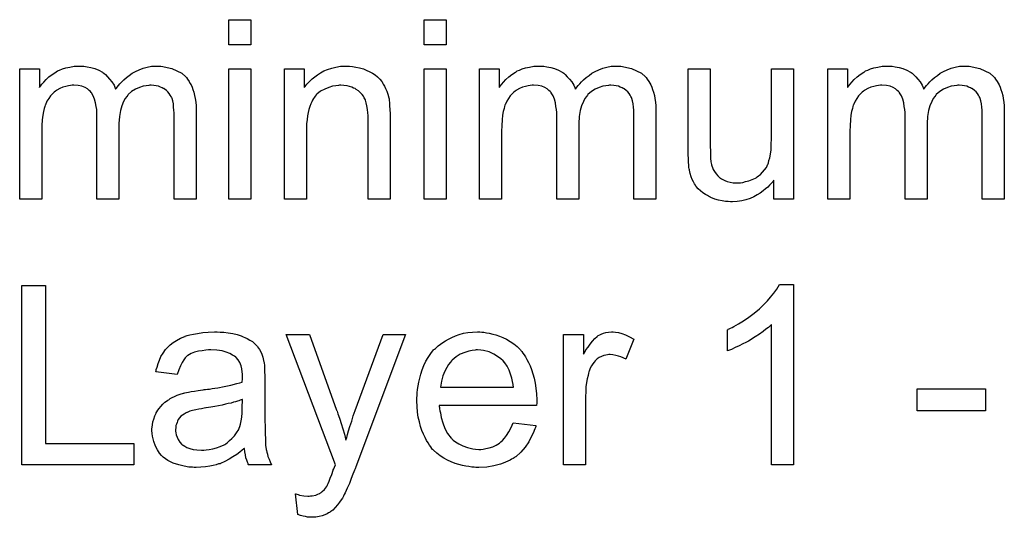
# Model space of a CAD drawing. Extents: x -1.6 to 9, y -2.8 to 5.2.
# Tile 159 of 197: x 4.742 to 5.181, y 3.947 to 4.17. Entities that reach past the tile are written whole.
import ezdxf

# ---------------------------------------------------------------- set-up
doc = ezdxf.new("R2010")
doc.units = 0
doc.layers.add('dfn6-15-57-c_document', color=1, linetype='CONTINUOUS')

msp = doc.modelspace()

# ---------------------------------------------------------------- linework, layer by layer
at = {"layer": 'dfn6-15-57-c_document', "color": 1}
for points in [[(4.844987, 4.158312), (4.835152, 4.158312), (4.835152, 4.169535), (4.844987, 4.169535), (4.844987, 4.158312)], [(4.932109, 4.158312), (4.922274, 4.158312), (4.922274, 4.169535), (4.932109, 4.169535), (4.932109, 4.158312)], [(4.804029, 4.148709), (4.804839, 4.148709), (4.805649, 4.148593), (4.807616, 4.148246), (4.809698, 4.147667), (4.811896, 4.146742), (4.814095, 4.145585), (4.815946, 4.143965), (4.816177, 4.143734), (4.81664, 4.143039), (4.81745, 4.141998), (4.817797, 4.141188), (4.81826, 4.140378), (4.818723, 4.139337), (4.81907, 4.138296), (4.819533, 4.137139), (4.81988, 4.13575), (4.820111, 4.134362), (4.820343, 4.132742), (4.820574, 4.131122), (4.820574, 4.129271), (4.820574, 4.08947), (4.810739, 4.08947), (4.810739, 4.125916), (4.810739, 4.126032), (4.810739, 4.126147), (4.810739, 4.126841), (4.810739, 4.127883), (4.810624, 4.129155), (4.810508, 4.130544), (4.810392, 4.131932), (4.810161, 4.133321), (4.809814, 4.134362), (4.809814, 4.134478), (4.809583, 4.134825), (4.809351, 4.135288), (4.809004, 4.135866), (4.808541, 4.13656), (4.807963, 4.137254), (4.807269, 4.137949), (4.806343, 4.138643), (4.806227, 4.138758), (4.80588, 4.138874), (4.805417, 4.139106), (4.804607, 4.139453), (4.803797, 4.1398), (4.802756, 4.140031), (4.801715, 4.140147), (4.800442, 4.140263), (4.799864, 4.140263), (4.799401, 4.140147), (4.798244, 4.140031), (4.796855, 4.1398), (4.795236, 4.139221), (4.7935, 4.138527), (4.791765, 4.137486), (4.790145, 4.136097), (4.790029, 4.135866), (4.789566, 4.135288), (4.788872, 4.134362), (4.788178, 4.132974), (4.787368, 4.131122), (4.78679, 4.128924), (4.786327, 4.126263), (4.786095, 4.123139), (4.786095, 4.08947), (4.776261, 4.08947), (4.776261, 4.127073), (4.776261, 4.127189), (4.776261, 4.12742), (4.776261, 4.127651), (4.776261, 4.128114), (4.776145, 4.129387), (4.775914, 4.130775), (4.775682, 4.132395), (4.77522, 4.134015), (4.774641, 4.135519), (4.773831, 4.136907), (4.773716, 4.137023), (4.773368, 4.137486), (4.77279, 4.137949), (4.77198, 4.138643), (4.770939, 4.139221), (4.76955, 4.1398), (4.767931, 4.140147), (4.765964, 4.140263), (4.765269, 4.140263), (4.764459, 4.140147), (4.763534, 4.140031), (4.762377, 4.139684), (4.760989, 4.139337), (4.759716, 4.138758), (4.758327, 4.138064), (4.758212, 4.137949), (4.757749, 4.137601), (4.75717, 4.137139), (4.75636, 4.136444), (4.755551, 4.135519), (4.754741, 4.134362), (4.753931, 4.133089), (4.753237, 4.131585), (4.753121, 4.131354), (4.753005, 4.130775), (4.752774, 4.12985), (4.752427, 4.128577), (4.75208, 4.126841), (4.751848, 4.124759), (4.751733, 4.122329), (4.751617, 4.119552), (4.751617, 4.08947), (4.741782, 4.08947), (4.741782, 4.147552), (4.750575, 4.147552), (4.750575, 4.139221), (4.750691, 4.139453), (4.751038, 4.139916), (4.751733, 4.140725), (4.752542, 4.141651), (4.753584, 4.142808), (4.754856, 4.143965), (4.756245, 4.145122), (4.757865, 4.146163), (4.758096, 4.146279), (4.758675, 4.146626), (4.7596, 4.146973), (4.760873, 4.147552), (4.762377, 4.148015), (4.764112, 4.148362), (4.766079, 4.148709), (4.768162, 4.148824), (4.769203, 4.148824), (4.770476, 4.148709), (4.771864, 4.148477), (4.7736, 4.14813), (4.775335, 4.147667), (4.777071, 4.146973), (4.778691, 4.146048), (4.778922, 4.145932), (4.779385, 4.145585), (4.780079, 4.145006), (4.781005, 4.144081), (4.78193, 4.143039), (4.782971, 4.141767), (4.783897, 4.140263), (4.784591, 4.138527), (4.784707, 4.138643), (4.784938, 4.13899), (4.785285, 4.139453), (4.785864, 4.140147), (4.786558, 4.140957), (4.787368, 4.141767), (4.788294, 4.142692), (4.789451, 4.143734), (4.790723, 4.144659), (4.791996, 4.145585), (4.7935, 4.146395), (4.79512, 4.147205), (4.796855, 4.147899), (4.798707, 4.148362), (4.800558, 4.148709), (4.802641, 4.148824), (4.80345, 4.148824), (4.804029, 4.148709)], [(4.844987, 4.08947), (4.835152, 4.08947), (4.835152, 4.147552), (4.844987, 4.147552), (4.844987, 4.08947)], [(4.889068, 4.148709), (4.890341, 4.148593), (4.891845, 4.148362), (4.893465, 4.148015), (4.8952, 4.147552), (4.89682, 4.146858), (4.897052, 4.146742), (4.897515, 4.146511), (4.898324, 4.146163), (4.89925, 4.145585), (4.900407, 4.144891), (4.901448, 4.143965), (4.90249, 4.143039), (4.903415, 4.141882), (4.903531, 4.141767), (4.903762, 4.141304), (4.904109, 4.140725), (4.904688, 4.139916), (4.905151, 4.138759), (4.905614, 4.137602), (4.906192, 4.136213), (4.906539, 4.134709), (4.906539, 4.134593), (4.906655, 4.134131), (4.90677, 4.133436), (4.906886, 4.132511), (4.906886, 4.131122), (4.907002, 4.129503), (4.907118, 4.127536), (4.907118, 4.125106), (4.907118, 4.08947), (4.897283, 4.08947), (4.897283, 4.124643), (4.897283, 4.124759), (4.897283, 4.124875), (4.897283, 4.125685), (4.897283, 4.126726), (4.897167, 4.127998), (4.897052, 4.129503), (4.89682, 4.131007), (4.896473, 4.132395), (4.896126, 4.133668), (4.896126, 4.133783), (4.895895, 4.134131), (4.895548, 4.134709), (4.8952, 4.135403), (4.894622, 4.136097), (4.893928, 4.136907), (4.893002, 4.137717), (4.891961, 4.138411), (4.891845, 4.138527), (4.891498, 4.138758), (4.890804, 4.13899), (4.889994, 4.139337), (4.889068, 4.139684), (4.887911, 4.140031), (4.886523, 4.140147), (4.885135, 4.140263), (4.884556, 4.140263), (4.884093, 4.140147), (4.882936, 4.140031), (4.881432, 4.1398), (4.879812, 4.139221), (4.877961, 4.138527), (4.87611, 4.137601), (4.874374, 4.136213), (4.874143, 4.135982), (4.87368, 4.135403), (4.873333, 4.13494), (4.872986, 4.134362), (4.872523, 4.133668), (4.872176, 4.132858), (4.871713, 4.131932), (4.871251, 4.130775), (4.870904, 4.129502), (4.870556, 4.128114), (4.870325, 4.12661), (4.870094, 4.12499), (4.869862, 4.123023), (4.869862, 4.121056), (4.869862, 4.08947), (4.860028, 4.08947), (4.860028, 4.147552), (4.868821, 4.147552), (4.868821, 4.139221), (4.868937, 4.139337), (4.869168, 4.139684), (4.869515, 4.140147), (4.869978, 4.140725), (4.870672, 4.14142), (4.871482, 4.14223), (4.872408, 4.143155), (4.873565, 4.144081), (4.874722, 4.144891), (4.87611, 4.145816), (4.877614, 4.146626), (4.879234, 4.14732), (4.881085, 4.147899), (4.882936, 4.148362), (4.885019, 4.148709), (4.887217, 4.148824), (4.888143, 4.148824), (4.889068, 4.148709)], [(4.932109, 4.08947), (4.922274, 4.08947), (4.922274, 4.147552), (4.932109, 4.147552), (4.932109, 4.08947)], [(5.009281, 4.148709), (5.010091, 4.148709), (5.0109, 4.148593), (5.012867, 4.148246), (5.01495, 4.147667), (5.017148, 4.146742), (5.019347, 4.145585), (5.021198, 4.143965), (5.021429, 4.143734), (5.021892, 4.143039), (5.022702, 4.141998), (5.023049, 4.141188), (5.023512, 4.140378), (5.023975, 4.139337), (5.024322, 4.138296), (5.024784, 4.137139), (5.025132, 4.13575), (5.025363, 4.134362), (5.025594, 4.132742), (5.025826, 4.131122), (5.025826, 4.129271), (5.025826, 4.08947), (5.015991, 4.08947), (5.015991, 4.125916), (5.015991, 4.126032), (5.015991, 4.126147), (5.015991, 4.126842), (5.015991, 4.127883), (5.015876, 4.129155), (5.01576, 4.130544), (5.015644, 4.131932), (5.015413, 4.133321), (5.015066, 4.134362), (5.015066, 4.134478), (5.014834, 4.134825), (5.014603, 4.135288), (5.014256, 4.135866), (5.013793, 4.13656), (5.013215, 4.137255), (5.01252, 4.137949), (5.011595, 4.138643), (5.011479, 4.138759), (5.011132, 4.138874), (5.010669, 4.139106), (5.009859, 4.139453), (5.009049, 4.1398), (5.008008, 4.140031), (5.006967, 4.140147), (5.005694, 4.140263), (5.005115, 4.140263), (5.004653, 4.140147), (5.003496, 4.140031), (5.002107, 4.1398), (5.000488, 4.139221), (4.998752, 4.138527), (4.997016, 4.137486), (4.995397, 4.136097), (4.995281, 4.135866), (4.994818, 4.135288), (4.994124, 4.134362), (4.99343, 4.132974), (4.99262, 4.131122), (4.992041, 4.128924), (4.991579, 4.126263), (4.991347, 4.123139), (4.991347, 4.08947), (4.981513, 4.08947), (4.981513, 4.127073), (4.981513, 4.127189), (4.981513, 4.12742), (4.981513, 4.127651), (4.981513, 4.128114), (4.981397, 4.129387), (4.981166, 4.130775), (4.980934, 4.132395), (4.980471, 4.134015), (4.979893, 4.135519), (4.979083, 4.136907), (4.978967, 4.137023), (4.97862, 4.137486), (4.978042, 4.137949), (4.977232, 4.138643), (4.97619, 4.139221), (4.974802, 4.1398), (4.973182, 4.140147), (4.971215, 4.140263), (4.970521, 4.140263), (4.969711, 4.140147), (4.968786, 4.140031), (4.967629, 4.139684), (4.96624, 4.139337), (4.964968, 4.138759), (4.963579, 4.138064), (4.963463, 4.137949), (4.963001, 4.137602), (4.962422, 4.137139), (4.961612, 4.136445), (4.960802, 4.135519), (4.959993, 4.134362), (4.959183, 4.133089), (4.958488, 4.131585), (4.958373, 4.131354), (4.958257, 4.130775), (4.958026, 4.12985), (4.957678, 4.128577), (4.957331, 4.126842), (4.9571, 4.124759), (4.956984, 4.122329), (4.956869, 4.119552), (4.956869, 4.08947), (4.947034, 4.08947), (4.947034, 4.147552), (4.955827, 4.147552), (4.955827, 4.139221), (4.955943, 4.139453), (4.95629, 4.139916), (4.956984, 4.140725), (4.957794, 4.141651), (4.958836, 4.142808), (4.960108, 4.143965), (4.961497, 4.145122), (4.963116, 4.146163), (4.963348, 4.146279), (4.963926, 4.146626), (4.964852, 4.146973), (4.966125, 4.147552), (4.967629, 4.148015), (4.969364, 4.148362), (4.971331, 4.148709), (4.973414, 4.148824), (4.974455, 4.148824), (4.975728, 4.148709), (4.977116, 4.148477), (4.978852, 4.14813), (4.980587, 4.147667), (4.982323, 4.146973), (4.983942, 4.146048), (4.984174, 4.145932), (4.984637, 4.145585), (4.985331, 4.145006), (4.986256, 4.144081), (4.987182, 4.143039), (4.988223, 4.141767), (4.989149, 4.140263), (4.989843, 4.138527), (4.989959, 4.138643), (4.99019, 4.13899), (4.990537, 4.139453), (4.991116, 4.140147), (4.99181, 4.140957), (4.99262, 4.141767), (4.993546, 4.142692), (4.994703, 4.143734), (4.995975, 4.144659), (4.997248, 4.145585), (4.998752, 4.146395), (5.000372, 4.147205), (5.002107, 4.147899), (5.003958, 4.148362), (5.00581, 4.148709), (5.007892, 4.148824), (5.008702, 4.148824), (5.009281, 4.148709)], [(5.087262, 4.08947), (5.078469, 4.08947), (5.078469, 4.097917), (5.078354, 4.097801), (5.078122, 4.097454), (5.077775, 4.096991), (5.077197, 4.096412), (5.076502, 4.095718), (5.075693, 4.094793), (5.074767, 4.093983), (5.07361, 4.093057), (5.072337, 4.092131), (5.070949, 4.091322), (5.069445, 4.090512), (5.067825, 4.089702), (5.065974, 4.089123), (5.064123, 4.08866), (5.06204, 4.088313), (5.059957, 4.088198), (5.059147, 4.088198), (5.058106, 4.088313), (5.056833, 4.088429), (5.055329, 4.08866), (5.053709, 4.089008), (5.05209, 4.08947), (5.050354, 4.090165), (5.050123, 4.09028), (5.04966, 4.090512), (5.04885, 4.090974), (5.047925, 4.091553), (5.046767, 4.092247), (5.045726, 4.093057), (5.044685, 4.093983), (5.043759, 4.095024), (5.043644, 4.09514), (5.043412, 4.095602), (5.043065, 4.096181), (5.042602, 4.097107), (5.042024, 4.098148), (5.041561, 4.099421), (5.041098, 4.100809), (5.040751, 4.102313), (5.040751, 4.102429), (5.040635, 4.102892), (5.04052, 4.103586), (5.04052, 4.104511), (5.040404, 4.1059), (5.040288, 4.107404), (5.040173, 4.109371), (5.040173, 4.111569), (5.040173, 4.147552), (5.050007, 4.147552), (5.050007, 4.115271), (5.050007, 4.115156), (5.050007, 4.114924), (5.050007, 4.114577), (5.050007, 4.113999), (5.050007, 4.112726), (5.050123, 4.111106), (5.050123, 4.109371), (5.050239, 4.107635), (5.050354, 4.106131), (5.050586, 4.104859), (5.050586, 4.104743), (5.050817, 4.10428), (5.051048, 4.103586), (5.051395, 4.10266), (5.051974, 4.101735), (5.052668, 4.100693), (5.053478, 4.099768), (5.054519, 4.098842), (5.054635, 4.098726), (5.055098, 4.098495), (5.055676, 4.098148), (5.056602, 4.097801), (5.057643, 4.097338), (5.058916, 4.096991), (5.060304, 4.09676), (5.061924, 4.096644), (5.062734, 4.096644), (5.063544, 4.09676), (5.064585, 4.096875), (5.065858, 4.097222), (5.067246, 4.097569), (5.068751, 4.098148), (5.070255, 4.098842), (5.070486, 4.098958), (5.070949, 4.099305), (5.071643, 4.099768), (5.072453, 4.100462), (5.073378, 4.101387), (5.074304, 4.102429), (5.075114, 4.103586), (5.075808, 4.104974), (5.075924, 4.105206), (5.07604, 4.105668), (5.076271, 4.106594), (5.076618, 4.107867), (5.076965, 4.109486), (5.077197, 4.111453), (5.077312, 4.113767), (5.077428, 4.116428), (5.077428, 4.147552), (5.087262, 4.147552), (5.087262, 4.08947)], [(5.164782, 4.148709), (5.165591, 4.148709), (5.166401, 4.148593), (5.168368, 4.148246), (5.170451, 4.147667), (5.172649, 4.146742), (5.174847, 4.145585), (5.176699, 4.143965), (5.17693, 4.143734), (5.177393, 4.143039), (5.178203, 4.141998), (5.17855, 4.141188), (5.179013, 4.140378), (5.179475, 4.139337), (5.179823, 4.138296), (5.180285, 4.137139), (5.180632, 4.13575), (5.180864, 4.134362), (5.181095, 4.132742), (5.181327, 4.131122), (5.181327, 4.129271), (5.181327, 4.08947), (5.171492, 4.08947), (5.171492, 4.125916), (5.171492, 4.126032), (5.171492, 4.126147), (5.171492, 4.126842), (5.171492, 4.127883), (5.171376, 4.129155), (5.171261, 4.130544), (5.171145, 4.131932), (5.170914, 4.133321), (5.170566, 4.134362), (5.170566, 4.134478), (5.170335, 4.134825), (5.170104, 4.135288), (5.169757, 4.135866), (5.169294, 4.13656), (5.168715, 4.137255), (5.168021, 4.137949), (5.167096, 4.138643), (5.16698, 4.138759), (5.166633, 4.138874), (5.16617, 4.139106), (5.16536, 4.139453), (5.16455, 4.1398), (5.163509, 4.140031), (5.162467, 4.140147), (5.161195, 4.140263), (5.160616, 4.140263), (5.160154, 4.140147), (5.158997, 4.140031), (5.157608, 4.1398), (5.155988, 4.139221), (5.154253, 4.138527), (5.152517, 4.137486), (5.150898, 4.136097), (5.150782, 4.135866), (5.150319, 4.135288), (5.149625, 4.134362), (5.148931, 4.132974), (5.148121, 4.131122), (5.147542, 4.128924), (5.147079, 4.126263), (5.146848, 4.123139), (5.146848, 4.08947), (5.137014, 4.08947), (5.137014, 4.127073), (5.137014, 4.127189), (5.137014, 4.12742), (5.137014, 4.127651), (5.137014, 4.128114), (5.136898, 4.129387), (5.136666, 4.130775), (5.136435, 4.132395), (5.135972, 4.134015), (5.135394, 4.135519), (5.134584, 4.136907), (5.134468, 4.137023), (5.134121, 4.137486), (5.133542, 4.137949), (5.132733, 4.138643), (5.131691, 4.139221), (5.130303, 4.1398), (5.128683, 4.140147), (5.126716, 4.140263), (5.126022, 4.140263), (5.125212, 4.140147), (5.124287, 4.140031), (5.12313, 4.139684), (5.121741, 4.139337), (5.120468, 4.138759), (5.11908, 4.138064), (5.118964, 4.137949), (5.118502, 4.137602), (5.117923, 4.137139), (5.117113, 4.136445), (5.116303, 4.135519), (5.115493, 4.134362), (5.114683, 4.133089), (5.113989, 4.131585), (5.113873, 4.131354), (5.113758, 4.130775), (5.113526, 4.12985), (5.113179, 4.128577), (5.112832, 4.126842), (5.112601, 4.124759), (5.112485, 4.122329), (5.112369, 4.119552), (5.112369, 4.08947), (5.102535, 4.08947), (5.102535, 4.147552), (5.111328, 4.147552), (5.111328, 4.139221), (5.111444, 4.139453), (5.111791, 4.139916), (5.112485, 4.140725), (5.113295, 4.141651), (5.114336, 4.142808), (5.115609, 4.143965), (5.116997, 4.145122), (5.118617, 4.146163), (5.118849, 4.146279), (5.119427, 4.146626), (5.120353, 4.146973), (5.121625, 4.147552), (5.12313, 4.148015), (5.124865, 4.148362), (5.126832, 4.148709), (5.128914, 4.148824), (5.129956, 4.148824), (5.131229, 4.148709), (5.132617, 4.148477), (5.134352, 4.14813), (5.136088, 4.147667), (5.137823, 4.146973), (5.139443, 4.146048), (5.139675, 4.145932), (5.140137, 4.145585), (5.140832, 4.145006), (5.141757, 4.144081), (5.142683, 4.143039), (5.143724, 4.141767), (5.14465, 4.140263), (5.145344, 4.138527), (5.14546, 4.138643), (5.145691, 4.13899), (5.146038, 4.139453), (5.146617, 4.140147), (5.147311, 4.140957), (5.148121, 4.141767), (5.149046, 4.142692), (5.150203, 4.143734), (5.151476, 4.144659), (5.152749, 4.145585), (5.154253, 4.146395), (5.155873, 4.147205), (5.157608, 4.147899), (5.159459, 4.148362), (5.16131, 4.148709), (5.163393, 4.148824), (5.164203, 4.148824), (5.164782, 4.148709)], [(4.753352, 3.980319), (4.792806, 3.980319), (4.792806, 3.970831), (4.742708, 3.970831), (4.742708, 4.050896), (4.753352, 4.050896), (4.753352, 3.980319)], [(5.087262, 3.970832), (5.077428, 3.970832), (5.077428, 4.033425), (5.077312, 4.03331), (5.076734, 4.032847), (5.07604, 4.032153), (5.074883, 4.031343), (5.07361, 4.030301), (5.07199, 4.029144), (5.070139, 4.027872), (5.068056, 4.026599), (5.067941, 4.026599), (5.067825, 4.026483), (5.067131, 4.026021), (5.065974, 4.025442), (5.064585, 4.024748), (5.062966, 4.023938), (5.06123, 4.023128), (5.059494, 4.022318), (5.057759, 4.021624), (5.057759, 4.031111), (5.057875, 4.031111), (5.058106, 4.031343), (5.058569, 4.031458), (5.059147, 4.031805), (5.059842, 4.032153), (5.060651, 4.032615), (5.062618, 4.033772), (5.064932, 4.035045), (5.067246, 4.036665), (5.069676, 4.038516), (5.072106, 4.040483), (5.072221, 4.040599), (5.072337, 4.040714), (5.072684, 4.041061), (5.073147, 4.041409), (5.074188, 4.042566), (5.075577, 4.043954), (5.076965, 4.045574), (5.078469, 4.047425), (5.079742, 4.049276), (5.080899, 4.051243), (5.087262, 4.051243), (5.087262, 3.970832)], [(4.831218, 4.03007), (4.832954, 4.029954), (4.834921, 4.029723), (4.836888, 4.029376), (4.838855, 4.028913), (4.840706, 4.028334), (4.840937, 4.028219), (4.841516, 4.027987), (4.842326, 4.02764), (4.843367, 4.027177), (4.844524, 4.026483), (4.845681, 4.025789), (4.846722, 4.024863), (4.847648, 4.023938), (4.847764, 4.023822), (4.847995, 4.023475), (4.848342, 4.022896), (4.848805, 4.022202), (4.849383, 4.021161), (4.849846, 4.02012), (4.850309, 4.018847), (4.850656, 4.017343), (4.850656, 4.017227), (4.850772, 4.01688), (4.850887, 4.016186), (4.851003, 4.01526), (4.851003, 4.013988), (4.851119, 4.012483), (4.851234, 4.010517), (4.851234, 4.008318), (4.851234, 3.995128), (4.851234, 3.995013), (4.851234, 3.99455), (4.851234, 3.993856), (4.851234, 3.99293), (4.851234, 3.991889), (4.851234, 3.990616), (4.85135, 3.987839), (4.85135, 3.984947), (4.851466, 3.982054), (4.851582, 3.980782), (4.851582, 3.979625), (4.851697, 3.978583), (4.851813, 3.977773), (4.851813, 3.977658), (4.851929, 3.977195), (4.852044, 3.976501), (4.852391, 3.975575), (4.852623, 3.974534), (4.853086, 3.973377), (4.853664, 3.972104), (4.854243, 3.970831), (4.843945, 3.970831), (4.84383, 3.970947), (4.843714, 3.97141), (4.843483, 3.971988), (4.843136, 3.972914), (4.842788, 3.973955), (4.842557, 3.975228), (4.842326, 3.976617), (4.842094, 3.978121), (4.841979, 3.978121), (4.841863, 3.977889), (4.841169, 3.977311), (4.840127, 3.976501), (4.838739, 3.975459), (4.837003, 3.974418), (4.835268, 3.973261), (4.833417, 3.97222), (4.83145, 3.97141), (4.831218, 3.971294), (4.830524, 3.971179), (4.829483, 3.970831), (4.82821, 3.970484), (4.82659, 3.970137), (4.824739, 3.969906), (4.822657, 3.969675), (4.820574, 3.969559), (4.819648, 3.969559), (4.818954, 3.969675), (4.818144, 3.969675), (4.817219, 3.96979), (4.815136, 3.970137), (4.812822, 3.970716), (4.810277, 3.971526), (4.807963, 3.972683), (4.80588, 3.974187), (4.805649, 3.974418), (4.80507, 3.974997), (4.80426, 3.976038), (4.803335, 3.977426), (4.802409, 3.979162), (4.801599, 3.981129), (4.801021, 3.983559), (4.800905, 3.984715), (4.800789, 3.986104), (4.800789, 3.986335), (4.800789, 3.986798), (4.800905, 3.987608), (4.801021, 3.988649), (4.801252, 3.989922), (4.801599, 3.991195), (4.802062, 3.992583), (4.802641, 3.993856), (4.802756, 3.993972), (4.802988, 3.994434), (4.80345, 3.995128), (4.804029, 3.995938), (4.804723, 3.996864), (4.805649, 3.99779), (4.806574, 3.998715), (4.807731, 3.999525), (4.807847, 3.999641), (4.80831, 3.999872), (4.808888, 4.000335), (4.809814, 4.000798), (4.810855, 4.001261), (4.812128, 4.001839), (4.813401, 4.002302), (4.814905, 4.002765), (4.81502, 4.002765), (4.815483, 4.00288), (4.816177, 4.003112), (4.817103, 4.003227), (4.81826, 4.003459), (4.819764, 4.00369), (4.8215, 4.004037), (4.823582, 4.004269), (4.823698, 4.004269), (4.824161, 4.004385), (4.824739, 4.004385), (4.825549, 4.0045), (4.826475, 4.004616), (4.827632, 4.004847), (4.828904, 4.004963), (4.830293, 4.005194), (4.83307, 4.005773), (4.836078, 4.006351), (4.838739, 4.007046), (4.840012, 4.007393), (4.841169, 4.00774), (4.841169, 4.007856), (4.841169, 4.008087), (4.841284, 4.008781), (4.841284, 4.009591), (4.841284, 4.010054), (4.841284, 4.010285), (4.841284, 4.010401), (4.841284, 4.010517), (4.841284, 4.011211), (4.841169, 4.012368), (4.840937, 4.01364), (4.84059, 4.015029), (4.840012, 4.016417), (4.839317, 4.01769), (4.838392, 4.018731), (4.838276, 4.018847), (4.837698, 4.01931), (4.836772, 4.019773), (4.835615, 4.020467), (4.833995, 4.021045), (4.832144, 4.021624), (4.82983, 4.021971), (4.827169, 4.022087), (4.826012, 4.022087), (4.824855, 4.021971), (4.823235, 4.02174), (4.821615, 4.021508), (4.81988, 4.021045), (4.81826, 4.020467), (4.816872, 4.019657), (4.816756, 4.019541), (4.816293, 4.019194), (4.815715, 4.018616), (4.81502, 4.01769), (4.814326, 4.016533), (4.813516, 4.015029), (4.812822, 4.013178), (4.812128, 4.011095), (4.802525, 4.012368), (4.802525, 4.012483), (4.802641, 4.012599), (4.802641, 4.012946), (4.802756, 4.013409), (4.803103, 4.01445), (4.803566, 4.015954), (4.804145, 4.017459), (4.804839, 4.019078), (4.805764, 4.020698), (4.806806, 4.022202), (4.806921, 4.022318), (4.807384, 4.022781), (4.808078, 4.023475), (4.809004, 4.024401), (4.810277, 4.025326), (4.811781, 4.026252), (4.813516, 4.027293), (4.815483, 4.028103), (4.815599, 4.028103), (4.815715, 4.028219), (4.816062, 4.028334), (4.816525, 4.02845), (4.817681, 4.028797), (4.819301, 4.029144), (4.821153, 4.029491), (4.823467, 4.029838), (4.825896, 4.03007), (4.828673, 4.030186), (4.829946, 4.030186), (4.831218, 4.03007)], [(4.891845, 3.969906), (4.891845, 3.96979), (4.89173, 3.969443), (4.891498, 3.96898), (4.891267, 3.968402), (4.89092, 3.967592), (4.890573, 3.966666), (4.889763, 3.964699), (4.888953, 3.962501), (4.888027, 3.960303), (4.887101, 3.958336), (4.886639, 3.957526), (4.886292, 3.956716), (4.886176, 3.956485), (4.885829, 3.955906), (4.88525, 3.955096), (4.884556, 3.954055), (4.883631, 3.952898), (4.882589, 3.951741), (4.881548, 3.950584), (4.880275, 3.949658), (4.880159, 3.949543), (4.879697, 3.949311), (4.879002, 3.948964), (4.877961, 3.948501), (4.876804, 3.948039), (4.875416, 3.947691), (4.873912, 3.94746), (4.872176, 3.947344), (4.871713, 3.947344), (4.871135, 3.94746), (4.870325, 3.94746), (4.869399, 3.947691), (4.868358, 3.947923), (4.867201, 3.948154), (4.865928, 3.948617), (4.864887, 3.957757), (4.865003, 3.957757), (4.865466, 3.957642), (4.866044, 3.957526), (4.866738, 3.957295), (4.86859, 3.956948), (4.870441, 3.956832), (4.871019, 3.956832), (4.871598, 3.956948), (4.872292, 3.956948), (4.874027, 3.957295), (4.874837, 3.957642), (4.875647, 3.957989), (4.875763, 3.957989), (4.875994, 3.95822), (4.876341, 3.958452), (4.876804, 3.958799), (4.877846, 3.959724), (4.878771, 3.960997), (4.878771, 3.961113), (4.879002, 3.961344), (4.879234, 3.961807), (4.879465, 3.962501), (4.879928, 3.963427), (4.880391, 3.964815), (4.881085, 3.966435), (4.881779, 3.968402), (4.881779, 3.968517), (4.882011, 3.96898), (4.882242, 3.96979), (4.882705, 3.970831), (4.860722, 4.028913), (4.871135, 4.028913), (4.883283, 3.995244), (4.883283, 3.995128), (4.883399, 3.995013), (4.883515, 3.994666), (4.883631, 3.994087), (4.883862, 3.993509), (4.884093, 3.992814), (4.884672, 3.991195), (4.885366, 3.989228), (4.88606, 3.986914), (4.886754, 3.984484), (4.887449, 3.981823), (4.887449, 3.981939), (4.887564, 3.98217), (4.88768, 3.982517), (4.887796, 3.98298), (4.887911, 3.983559), (4.888143, 3.984253), (4.888606, 3.985988), (4.889184, 3.987955), (4.889994, 3.990269), (4.890688, 3.992583), (4.891614, 3.995013), (4.904109, 4.028913), (4.913944, 4.028913), (4.891845, 3.969906)], [(4.948075, 4.03007), (4.949001, 4.029954), (4.950158, 4.029723), (4.951431, 4.029492), (4.952935, 4.029144), (4.954323, 4.028797), (4.955943, 4.028219), (4.957447, 4.02764), (4.959067, 4.02683), (4.960687, 4.025905), (4.962306, 4.024863), (4.963811, 4.023591), (4.965199, 4.022202), (4.965315, 4.022087), (4.965546, 4.021855), (4.965893, 4.021392), (4.966356, 4.020698), (4.966935, 4.019888), (4.967513, 4.018963), (4.968207, 4.017806), (4.968901, 4.016417), (4.969596, 4.014913), (4.97029, 4.013294), (4.970868, 4.011442), (4.971447, 4.009475), (4.97191, 4.007277), (4.972257, 4.004963), (4.972488, 4.002533), (4.972604, 3.999872), (4.972604, 3.999757), (4.972604, 3.999294), (4.972604, 3.998484), (4.972488, 3.997327), (4.929101, 3.997327), (4.929101, 3.997211), (4.929101, 3.996864), (4.929216, 3.996401), (4.929216, 3.995707), (4.929332, 3.994897), (4.929563, 3.993972), (4.92991, 3.991889), (4.930605, 3.989575), (4.93153, 3.98703), (4.932803, 3.984716), (4.934423, 3.982633), (4.934538, 3.982633), (4.934654, 3.982402), (4.935348, 3.981823), (4.93639, 3.981013), (4.937778, 3.980203), (4.939629, 3.979278), (4.941712, 3.978468), (4.944026, 3.977889), (4.945299, 3.977774), (4.946687, 3.977658), (4.947613, 3.977658), (4.948654, 3.977774), (4.949927, 3.978005), (4.951315, 3.978352), (4.952935, 3.978815), (4.954439, 3.979509), (4.955943, 3.980435), (4.956059, 3.98055), (4.956637, 3.981013), (4.957331, 3.981707), (4.958141, 3.982633), (4.959067, 3.983906), (4.960108, 3.985526), (4.96115, 3.987377), (4.962075, 3.989575), (4.972257, 3.988302), (4.972257, 3.988187), (4.972141, 3.987955), (4.972025, 3.987492), (4.971794, 3.986798), (4.971447, 3.986104), (4.9711, 3.985178), (4.970174, 3.983211), (4.969017, 3.981013), (4.967397, 3.978699), (4.965546, 3.976501), (4.963232, 3.974418), (4.963116, 3.974418), (4.962885, 3.974187), (4.962538, 3.973956), (4.962075, 3.973608), (4.961381, 3.973261), (4.960687, 3.972914), (4.959761, 3.972451), (4.95872, 3.971989), (4.957563, 3.971526), (4.956406, 3.971063), (4.953513, 3.970369), (4.950274, 3.96979), (4.946687, 3.969559), (4.945414, 3.969559), (4.944604, 3.969675), (4.943563, 3.96979), (4.94229, 3.970022), (4.940902, 3.970253), (4.939398, 3.970485), (4.936158, 3.97141), (4.934423, 3.972104), (4.932803, 3.972798), (4.931068, 3.973724), (4.929448, 3.974765), (4.927944, 3.975922), (4.92644, 3.977311), (4.926324, 3.977427), (4.926092, 3.977658), (4.925745, 3.978121), (4.925283, 3.978815), (4.924704, 3.979625), (4.924126, 3.98055), (4.923431, 3.981707), (4.922737, 3.98298), (4.922043, 3.984484), (4.921349, 3.986104), (4.92077, 3.987955), (4.920192, 3.989922), (4.919729, 3.992005), (4.919382, 3.994319), (4.91915, 3.996748), (4.919035, 3.999294), (4.919035, 3.99941), (4.919035, 3.999988), (4.919035, 4.000682), (4.91915, 4.001724), (4.919266, 4.002996), (4.919382, 4.004385), (4.919613, 4.006004), (4.91996, 4.007624), (4.920886, 4.011327), (4.921464, 4.013178), (4.922159, 4.015145), (4.923084, 4.016996), (4.924126, 4.018731), (4.925283, 4.020467), (4.926555, 4.022087), (4.926671, 4.022202), (4.926902, 4.022434), (4.927365, 4.022781), (4.927944, 4.023359), (4.928638, 4.023938), (4.929563, 4.024632), (4.930605, 4.025442), (4.931877, 4.026136), (4.93315, 4.026946), (4.934654, 4.02764), (4.936274, 4.028334), (4.93801, 4.028913), (4.939861, 4.029492), (4.941828, 4.029839), (4.94391, 4.03007), (4.946109, 4.030186), (4.947266, 4.030186), (4.948075, 4.03007)], [(5.007777, 4.03007), (5.009049, 4.029839), (5.010553, 4.029376), (5.012173, 4.028797), (5.014024, 4.027987), (5.015991, 4.026946), (5.012405, 4.017921), (5.012289, 4.018037), (5.011826, 4.018269), (5.011132, 4.018616), (5.010206, 4.018963), (5.009165, 4.01931), (5.007892, 4.019657), (5.00662, 4.019888), (5.005347, 4.020004), (5.004768, 4.020004), (5.00419, 4.019888), (5.00338, 4.019773), (5.00257, 4.019541), (5.001529, 4.019194), (5.000488, 4.018731), (4.999562, 4.018037), (4.999446, 4.017921), (4.999099, 4.01769), (4.998752, 4.017227), (4.998173, 4.016649), (4.997595, 4.015839), (4.997016, 4.014913), (4.996438, 4.013872), (4.995975, 4.012599), (4.995859, 4.012368), (4.995744, 4.011674), (4.995512, 4.010632), (4.995165, 4.009244), (4.994818, 4.007508), (4.994587, 4.005542), (4.994471, 4.003459), (4.994355, 4.001145), (4.994355, 3.970832), (4.984521, 3.970832), (4.984521, 4.028913), (4.99343, 4.028913), (4.99343, 4.02012), (4.993546, 4.020235), (4.994008, 4.021045), (4.994587, 4.022087), (4.995512, 4.023359), (4.996438, 4.024632), (4.997479, 4.026021), (4.998521, 4.027177), (4.999562, 4.028103), (4.999678, 4.028219), (5.000025, 4.02845), (5.000719, 4.028797), (5.001413, 4.029144), (5.002339, 4.029492), (5.003496, 4.029839), (5.004653, 4.03007), (5.005925, 4.030186), (5.006735, 4.030186), (5.007777, 4.03007)], [(4.946224, 4.022087), (4.94553, 4.022087), (4.945067, 4.021971), (4.943794, 4.021855), (4.94229, 4.021508), (4.940439, 4.02093), (4.938472, 4.02012), (4.936621, 4.018963), (4.93477, 4.017459), (4.934538, 4.017227), (4.934076, 4.016649), (4.933266, 4.015608), (4.932456, 4.014219), (4.93153, 4.012599), (4.93072, 4.010517), (4.930026, 4.008087), (4.929679, 4.005426), (4.962191, 4.005426), (4.962191, 4.005542), (4.962191, 4.005773), (4.962075, 4.00612), (4.962075, 4.006583), (4.961844, 4.007971), (4.961497, 4.009475), (4.960918, 4.011327), (4.96034, 4.013062), (4.959414, 4.014798), (4.958373, 4.016302), (4.958373, 4.016417), (4.958141, 4.016533), (4.957563, 4.017227), (4.956521, 4.018153), (4.955133, 4.019194), (4.953398, 4.020235), (4.951315, 4.021161), (4.948885, 4.021855), (4.947613, 4.021971), (4.946224, 4.022087)], [(5.172881, 3.994897), (5.142451, 3.994897), (5.142451, 4.004732), (5.172881, 4.004732), (5.172881, 3.994897)], [(4.841284, 3.999988), (4.841169, 3.999988), (4.841053, 3.999872), (4.840706, 3.999756), (4.840243, 3.999641), (4.839664, 3.999409), (4.83897, 3.999178), (4.83816, 3.998947), (4.837235, 3.998715), (4.836194, 3.998368), (4.834921, 3.998137), (4.833648, 3.99779), (4.832144, 3.997443), (4.830524, 3.997095), (4.828904, 3.996748), (4.827053, 3.996517), (4.825086, 3.99617), (4.824855, 3.99617), (4.824161, 3.996054), (4.823004, 3.995823), (4.821731, 3.995591), (4.820343, 3.99536), (4.818954, 3.995013), (4.817681, 3.994666), (4.816525, 3.994203), (4.816409, 3.994203), (4.816062, 3.993972), (4.815599, 3.99374), (4.815136, 3.993393), (4.813748, 3.992467), (4.812591, 3.991079), (4.812591, 3.990963), (4.812359, 3.990732), (4.812244, 3.990269), (4.812012, 3.989691), (4.811781, 3.988996), (4.811549, 3.988302), (4.811434, 3.987377), (4.811318, 3.986451), (4.811318, 3.986335), (4.811318, 3.985757), (4.811434, 3.985063), (4.811665, 3.984137), (4.812012, 3.983096), (4.812591, 3.982054), (4.813285, 3.980897), (4.814211, 3.979856), (4.814326, 3.97974), (4.814789, 3.979509), (4.815483, 3.979046), (4.816409, 3.978583), (4.817681, 3.978121), (4.819186, 3.977658), (4.820921, 3.977426), (4.823004, 3.977311), (4.823929, 3.977311), (4.825086, 3.977426), (4.826359, 3.977658), (4.827979, 3.977889), (4.829599, 3.978352), (4.831334, 3.97893), (4.83307, 3.97974), (4.833301, 3.979856), (4.833764, 3.980203), (4.834574, 3.980782), (4.835499, 3.981592), (4.836541, 3.982517), (4.837698, 3.983674), (4.838623, 3.985063), (4.839549, 3.986567), (4.839664, 3.986682), (4.83978, 3.987145), (4.840012, 3.987955), (4.840359, 3.988996), (4.840706, 3.990385), (4.840937, 3.992005), (4.841053, 3.993972), (4.841169, 3.996285), (4.841284, 3.999988)]]:
    msp.add_lwpolyline(points, dxfattribs=at)

doc.saveas('drawing.dxf')
